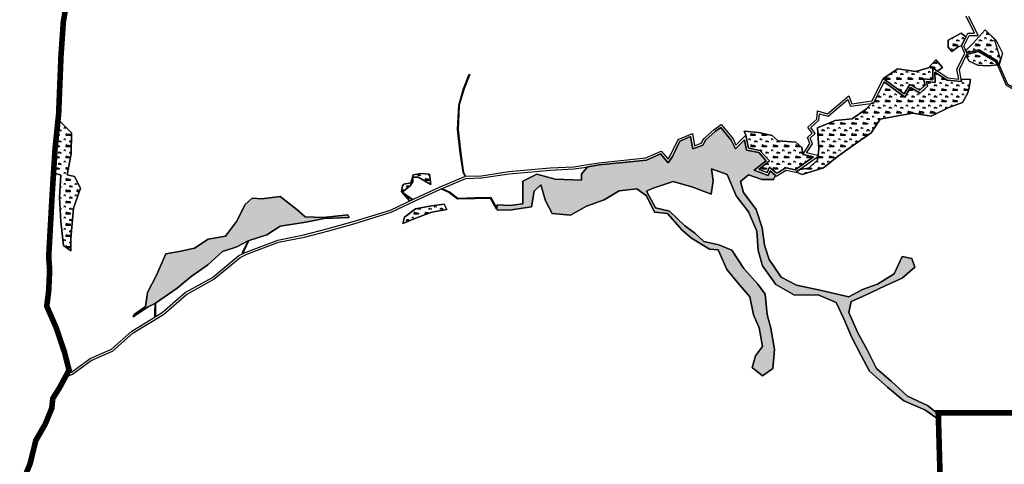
# Model space of a CAD drawing. Extents: x -23778 to 2010688, y -9045 to 873115.
# Tile 3 of 23: x 2001927 to 2005435, y 854028 to 855612. Entities that reach past the tile are written whole.
import ezdxf

# ---------------------------------------------------------------- set-up
doc = ezdxf.new("R2010")
doc.units = 0
doc.header["$MEASUREMENT"] = 0
doc.linetypes.add('PHANTOM2', pattern=[1.25, 0.625, -0.125, 0.125, -0.125, 0.125, -0.125])
for name, color, linetype in [('ce-prop-main', 4, 'PHANTOM2'), ('ce-wtln-abfp', 1, 'Continuous'), ('ce-wtln-ajrs', 1, 'Continuous'), ('ce-wtln-ipdt-nard', 3, 'Continuous'), ('ce-wtln-patt', 8, 'Continuous')]:
    doc.layers.add(name, color=color, linetype=linetype)
pattern_1 = [(0, (12, 0.8), (40, 40), [6, -1.2, 1.6, -1.2, 6, -24]), (0, (10, 2), (40, 40), [4, -3, 6, -3, 4, -20]), (0, (24, 18), (40, 40), [5, -2, 5, -28]), (0, (4, 26), (40, 40), [2, -4, 2, -32]), (90, (8, 26), (-40, 40), [3.6, -36.4]), (90, (20, 2), (-40, 40), [4, -36]), (90, (30, 18), (-40, 40), [4, -36]), (45, (25.2, 1.6), (0, 40), [4, -52.5685425]), (135, (14.8, 1.6), (-40, 4e-15), [4, -52.5685425]), (63.4349488, (24, 1.8), (2e-09, 40), [4, -85.4427191]), (75.96375653, (22, 2), (1e-09, 39.999999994), [4, -160.92422504]), (75.96375653, (32, 18), (1e-09, 39.999999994), [3.2, -161.72422504]), (75.96375653, (8.8, 26), (1e-09, 39.999999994), [2.8, -162.12422504]), (104.03624347, (18, 2), (-1e-09, 39.999999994), [4, -160.92422504]), (104.03624347, (28, 18), (-1e-09, 39.999999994), [3.2, -161.72422504]), (104.03624347, (7.2, 26), (-1e-09, 39.999999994), [2.8, -162.12422504]), (116.5650512, (16, 1.8), (-2e-08, 40), [4, -85.4426719])]

msp = doc.modelspace()

# ---------------------------------------------------------------- hatches: boundary and pattern name
at = {"layer": 'ce-wtln-patt'}
h = msp.add_hatch(dxfattribs=at)
h.set_pattern_fill('GRASS2', color=256, scale=40)
h.set_pattern_definition(pattern_1)
h.paths.add_polyline_path([(2005297.8, 855550.9), (2005281.7, 855564.7), (2005235, 855539.5), (2005235.5, 855514.9), (2005248.6, 855498.9), (2005272.4, 855516.5), (2005282.1, 855518.9)])
h = msp.add_hatch(dxfattribs=at)
h.set_pattern_fill('GRASS2', color=256, scale=40)
h.set_pattern_definition(pattern_1)
h.paths.add_polyline_path([(2005400.7, 855543.1), (2005367.1, 855575.8), (2005323.9, 855528.4), (2005298, 855502.8), (2005301.8, 855494.2), (2005344.3, 855504.7), (2005407.4, 855466.7), (2005416.5, 855452), (2005422.1, 855471.9)])
h = msp.add_hatch(dxfattribs=at)
h.set_pattern_fill('GRASS2', color=256, scale=40)
h.set_pattern_definition(pattern_1)
h.paths.add_polyline_path([(2005403.7, 855463), (2005343.5, 855499.4), (2005301.1, 855488.9), (2005298.8, 855484), (2005310.1, 855464.8), (2005340.4, 855449.9), (2005376.6, 855448.4), (2005410.9, 855451.5)])
h = msp.add_hatch(dxfattribs=at)
h.set_pattern_fill('GRASS2', color=256, scale=40)
h.set_pattern_definition(pattern_1)
h.paths.add_polyline_path([(2005147.1, 855402.3), (2005180.3, 855397.7), (2005179.9, 855440.5), (2005196.4, 855429.6), (2005202.1, 855432.2), (2005215, 855442.6), (2005190.6, 855469.8), (2005164.9, 855440.4), (2005118.7, 855427.4), (2005055.5, 855437.7), (2005003.8, 855402.6), (2005078.2, 855348), (2005098.4, 855381.4), (2005133.7, 855360.9), (2005153, 855378.7)])
h = msp.add_hatch(dxfattribs=at)
h.set_pattern_fill('GRASS2', color=256, scale=40)
h.set_pattern_definition(pattern_1)
h.paths.add_polyline_path([(2005304.3, 855349.7), (2005308.3, 855364.7), (2005314.2, 855399.2), (2005281.1, 855400.7), (2005282.6, 855392.2), (2005231, 855397.1), (2005188, 855425.6), (2005188.3, 855388.6), (2005157.7, 855392.8), (2005161.9, 855376.1), (2005134.8, 855351.1), (2005101.2, 855370.5), (2005080.6, 855336.3), (2005006.7, 855390.6), (2004969.2, 855315.4), (2004962.4, 855314.5), (2004944.2, 855295), (2004893.5, 855259.7), (2004832.7, 855252.8), (2004769.6, 855226.9), (2004774.9, 855153.3), (2004771.6, 855128.2), (2004774, 855127.6), (2004771.3, 855125.6), (2004769.5, 855112.3), (2004737.8, 855083), (2004706.7, 855079.2), (2004695.3, 855071), (2004697.7, 855068.3), (2004714.5, 855060.3), (2004791, 855084.5), (2004840, 855123.7), (2004885.5, 855156.7), (2004961.2, 855209.3), (2004993.2, 855258.4), (2005043, 855267.3), (2005109.4, 855279.7), (2005174.2, 855268.9), (2005237.6, 855299.3), (2005285.8, 855317)])
h = msp.add_hatch(dxfattribs=at)
h.set_pattern_fill('GRASS2', color=256, scale=40)
h.set_pattern_definition(pattern_1)
h.paths.add_polyline_path([(2002143.4, 855012.5), (2002122.8, 855053.7), (2002096.4, 855059.1), (2002110.5, 855134), (2002112.3, 855209.1), (2002069, 855251.6), (2002058.6, 855151.4), (2002053.1, 855065.7), (2002073.9, 855058.4), (2002069.2, 854978.9), (2002073.4, 854893.8), (2002083.6, 854808.1), (2002109.7, 854788.7), (2002109.8, 854832.7), (2002118.5, 854940.3)])
h = msp.add_hatch(dxfattribs=at)
h.set_pattern_fill('GRASS2', color=256, scale=40)
h.set_pattern_definition(pattern_1)
h.paths.add_polyline_path([(2003760.6, 855000.9), (2003783.9, 855024), (2003800.4, 854967.4), (2003823.9, 854922.3), (2003890.1, 854916.3), (2003946.6, 854947.7), (2004009.9, 854970.7), (2004063.4, 855002.4), (2004126.3, 855009.6), (2004160.5, 854984.6), (2004189, 854926.5), (2004235.7, 854922.3), (2004287.8, 854862.9), (2004321.1, 854833.8), (2004384.8, 854795.2), (2004415.7, 854791.9), (2004446.4, 854721.9), (2004486, 854674.9), (2004528.2, 854624.6), (2004542, 854561.3), (2004561.7, 854514.1), (2004573.8, 854448.3), (2004549, 854415), (2004537, 854373.6), (2004574.2, 854343.6), (2004610.9, 854369.3), (2004615.9, 854437.4), (2004603.1, 854513.5), (2004589.7, 854561.7), (2004583.7, 854633.9), (2004556.8, 854669.9), (2004507.1, 854726.4), (2004464.2, 854790.8), (2004417.6, 854810.7), (2004364.8, 854822.5), (2004333, 854851.6), (2004296, 854879.2), (2004242, 854929.9), (2004192.6, 854942.5), (2004160.5, 855001.9), (2004180.1, 855011.1), (2004255.1, 855035.6), (2004324.9, 855015.9), (2004391.3, 854990.7), (2004397.8, 855037.9), (2004392, 855081.3), (2004448, 855060.7), (2004479.4, 854984.3), (2004524.2, 854928.4), (2004553.2, 854859.2), (2004558.8, 854790.1), (2004574, 854735.1), (2004620.8, 854669), (2004688, 854630.9), (2004772.1, 854632.2), (2004836.5, 854605), (2004863.4, 854546.5), (2004892, 854479.7), (2004925.1, 854415.5), (2004954.6, 854359.7), (2005019.5, 854302.9), (2005077.3, 854254.9), (2005151.7, 854222.7), (2005195, 854193.1), (2005200.8, 854185.5), (2005200.3, 854206.7), (2005161.8, 854237.4), (2005090.8, 854270.5), (2005032.2, 854323.9), (2004980.3, 854370), (2004946.6, 854436.1), (2004913.7, 854497), (2004881.4, 854568.6), (2004889.1, 854608.6), (2004940.3, 854630.5), (2005010.3, 854664.7), (2005071, 854691.9), (2005115.9, 854730.7), (2005105.3, 854761.3), (2005071.6, 854768.1), (2005043.2, 854707.4), (2004983.2, 854670), (2004930.2, 854651.6), (2004881.7, 854625.4), (2004773, 854650.4), (2004694.3, 854666.6), (2004640.4, 854694.7), (2004597.4, 854757.7), (2004581.2, 854809.3), (2004572.4, 854870.6), (2004551.4, 854936.7), (2004506.5, 854996.5), (2004495.3, 855035.6), (2004524.3, 855059.8), (2004571.1, 855043.5), (2004613.1, 855042.7), (2004620.2, 855057.6), (2004601.4, 855073.5), (2004594.3, 855057.2), (2004544.2, 855076.7), (2004587.2, 855110.1), (2004560.5, 855139.4), (2004516.4, 855147.5), (2004509.1, 855184.2), (2004476.9, 855152), (2004461.8, 855183.5), (2004425.2, 855228.6), (2004406.8, 855215.4), (2004371.8, 855184), (2004360.5, 855165.9), (2004325, 855151.9), (2004317.5, 855196.1), (2004279.1, 855179.7), (2004253.3, 855125.5), (2004238.1, 855102.1), (2004210.7, 855134), (2004159.8, 855112.5), (2004077.6, 855103.8), (2003991.5, 855094.8), (2003950.5, 855087.7), (2003929.1, 855062.2), (2003928.5, 855040.5), (2003835.5, 855044.7), (2003769.7, 855061.6), (2003719.4, 855036.8), (2003719.7, 854955.9), (2003673.4, 854950.5), (2003628.8, 854952.6), (2003627.7, 854940.3), (2003628, 854933.2), (2003680, 854935.2), (2003751, 854945.5)])
h = msp.add_hatch(dxfattribs=at)
h.set_pattern_fill('GRASS2', color=256, scale=40)
h.set_pattern_definition(pattern_1)
h.paths.add_polyline_path([(2004714.1, 855156.7), (2004692.6, 855176.1), (2004629.3, 855181.2), (2004608.2, 855199.4), (2004559.9, 855210.9), (2004508.6, 855215.1), (2004514, 855200.5), (2004523.2, 855154.4), (2004564.6, 855146.8), (2004598.9, 855109.1), (2004560.3, 855079.1), (2004590, 855067.5), (2004598.4, 855086.6), (2004623.8, 855065.1), (2004629.2, 855068.2), (2004657.2, 855084.3), (2004690.1, 855077.1), (2004755, 855123.8), (2004716.9, 855132.6)], flags=17)
h = msp.add_hatch(dxfattribs=at)
h.set_pattern_fill('GRASS2', color=256, scale=40)
h.set_pattern_definition(pattern_1)
h.paths.add_polyline_path([(2003327.7, 855051.3), (2003346.4, 855051.6), (2003391.9, 855024.8), (2003387.8, 855062), (2003356.8, 855064.7), (2003329.5, 855060.2), (2003321.2, 855031), (2003295.6, 855026.6), (2003290.7, 855020.6), (2003287.1, 855000.3), (2003316, 854966.7), (2003326.7, 854971.7), (2003290.4, 854998.3), (2003318.8, 855020.1), (2003327.7, 855034.9)])
h = msp.add_hatch(dxfattribs=at)
h.set_pattern_fill('GRASS2', color=256, scale=40)
h.set_pattern_definition(pattern_1)
h.paths.add_polyline_path([(2002597.9, 854739.1), (2002650, 854786.5), (2002701.5, 854802.9), (2002741.6, 854824.2), (2002808.3, 854846), (2002855.5, 854876.5), (2002946.7, 854891.1), (2003011.9, 854904.6), (2003101.4, 854907.8), (2003096.4, 854917.2), (2003008.1, 854907.8), (2002943.8, 854909.6), (2002915.1, 854936.6), (2002855.6, 854982), (2002790.4, 854974.4), (2002755.4, 854976.8), (2002730.4, 854954.3), (2002699.2, 854893.8), (2002660.1, 854841.1), (2002598.5, 854830.5), (2002550.4, 854798), (2002501.6, 854787.4), (2002447.7, 854777.9), (2002414.3, 854702.1), (2002383, 854640.6), (2002375.3, 854590.1), (2002335.7, 854562.1), (2002332.1, 854553.5), (2002384.6, 854589.8), (2002410.6, 854601.8), (2002488.6, 854656.1), (2002538, 854696.9)])
h = msp.add_hatch(dxfattribs=at)
h.set_pattern_fill('GRASS2', color=256, scale=40)
h.set_pattern_definition(pattern_1)
h.paths.add_polyline_path([(2003449.6, 854936.2), (2003439, 854955.1), (2003394.1, 854949.6), (2003337, 854938.6), (2003297.7, 854908.9), (2003292.2, 854885.9), (2003344.5, 854907.4), (2003395.6, 854926.5)])

# ---------------------------------------------------------------- linework, layer by layer
at = {"layer": 'ce-prop-main', "color": 10, "linetype": 'Continuous', "flags": 128}
for points in [[(2001937.3, 853963.8, 20, 20, 0), (2001964.4, 854030.5, 20, 20, 0), (2001984.6, 854112.7, 20, 20, 0), (2002018.1, 854170.9, 20, 20, 0), (2002041.6, 854228, 20, 20, 0), (2002045.2, 854262.6, 20, 20, 0), (2002069.6, 854301.7, 20, 20, 0), (2002103.2, 854363.7, 20, 20, 0), (2002087.4, 854426.1, 20, 20, 0), (2002057.7, 854514.1, 20, 20, 0), (2002023.7, 854591.8, 20, 20, 0), (2002025.8, 854608, 20, 20, 0), (2002030.7, 854646.8, 20, 20, 0), (2002034.1, 854721.9, 20, 20, 0), (2002030.6, 854766.7, 20, 20, 0), (2002043.7, 855001.6, 20, 20, 0), (2002053.4, 855153.5, 20, 20, 0), (2002066, 855274.6, 20, 20, 0), (2002074.6, 855485.9, 20, 20, 0), (2002082.8, 855604.9, 20, 20, 0), (2002093.9, 855669.7, 20, 20, 0)], [(2005937.2, 853992.5, 20, 20, 0), (2005809.9, 854302.1, 20, 20, 0), (2005463, 854211.1, 20, 20, 0), (2005199.9, 854211.1, 20, 20, 0), (2005213.8, 853714.6, 20, 20, 0)]]:
    msp.add_lwpolyline(points, format="xyseb", dxfattribs=at)
at = {"layer": 'ce-wtln-abfp'}
msp.add_line((2003625.1, 854938.8), (2003627.7, 854940.3), dxfattribs=at)
for points in [[(2001932.7, 853963.7), (2001959.8, 854030.4), (2001980.1, 854112.9), (2002013.7, 854171.5), (2002036.9, 854227.6), (2002040.5, 854262.6), (2002065.4, 854302.5), (2002098.1, 854362.7), (2002082.7, 854423.1), (2002053.2, 854510.7), (2002018.8, 854589.4), (2002025.8, 854645.6), (2002029.2, 854720.2), (2002025.8, 854765), (2002038.9, 855000.3), (2002048.6, 855152.3), (2002061.2, 855273.4), (2002069.8, 855484.6), (2002078, 855603.8), (2002089.4, 855670)], [(2002098.8, 855666.1), (2002087.9, 855602.6), (2002079.8, 855484), (2002071.1, 855272.6), (2002058.6, 855151.4), (2002048.9, 854999.7), (2002035.8, 854765.1), (2002039.2, 854720.4), (2002035.8, 854644.8), (2002029, 854590.9), (2002062.5, 854514.3), (2002092.3, 854425.9), (2002108.7, 854361.4), (2002074.1, 854297.5), (2002050.2, 854259.3), (2002046.7, 854225.2), (2002022.7, 854167), (2001989.4, 854109.2), (2001969.4, 854027.3)], [(2002098.5, 854342.5), (2002115.5, 854349.2), (2002182.4, 854398.6), (2002258.3, 854431.4), (2002331.4, 854496.2), (2002440.1, 854562.4), (2002521.9, 854633.5), (2002618.4, 854687.7), (2002712.2, 854765), (2002737, 854776.8), (2002849, 854819.5), (2002941.6, 854837.5), (2003024, 854859.3), (2003117.6, 854885.2), (2003250.9, 854926.7), (2003339, 854968.6), (2003426.2, 855008.6), (2003516.9, 855046.9), (2003572.8, 855048.6), (2003671, 855063.7), (2003818.2, 855076), (2003902.7, 855080.6), (2003945.8, 855086.9), (2003991.5, 855094.8), (2004159.8, 855112.5), (2004210.7, 855134), (2004238.1, 855102.1), (2004253.3, 855125.5), (2004279.1, 855179.7), (2004317.5, 855196.1), (2004325, 855151.9), (2004360.5, 855165.9), (2004371.8, 855184), (2004406.8, 855215.4), (2004425.2, 855228.6), (2004461.8, 855183.5), (2004476.9, 855152), (2004509.1, 855184.2), (2004516.4, 855147.5), (2004560.5, 855139.4), (2004587.2, 855110.1), (2004544.2, 855076.7), (2004594.3, 855057.2), (2004601.4, 855073.5), (2004622.9, 855055.3), (2004658.5, 855075.8), (2004691.9, 855068.6), (2004774, 855127.6), (2004730, 855137.8), (2004751.7, 855170.4), (2004743.6, 855190.8), (2004761.3, 855207.2), (2004746.3, 855228.3), (2004774.9, 855254.7), (2004777.1, 855277.1), (2004807.6, 855268.3), (2004878, 855327.6), (2004887, 855304.2), (2004969.2, 855315.4), (2005006.7, 855390.6), (2005080.6, 855336.3), (2005101.2, 855370.5), (2005134.8, 855351.1), (2005161.9, 855376.1), (2005157.7, 855392.8), (2005188.3, 855388.6), (2005188, 855425.6), (2005231, 855397.1), (2005282.6, 855392.2), (2005274.9, 855434.6), (2005302.7, 855492.1), (2005290.9, 855518.7), (2005309.8, 855556.7), (2005342.2, 855555.6), (2005309.1, 855623.6)], [(2002104.4, 854353.4), (2002111.5, 854356.2), (2002178.4, 854405.6), (2002254, 854438.2), (2002326.6, 854502.6), (2002435.4, 854568.9), (2002517.2, 854640), (2002613.9, 854694.3), (2002707.9, 854771.8), (2002733.9, 854784.1), (2002846.8, 854827.2), (2002939.8, 854845.3), (2003021.9, 854867.1), (2003115.3, 854892.9), (2003248, 854934.1), (2003335.6, 854975.9), (2003423, 855016), (2003515.1, 855054.8), (2003572.1, 855056.6), (2003670, 855071.6), (2003817.7, 855084), (2003901.9, 855088.5), (2003944.5, 855094.8), (2003990.4, 855102.7), (2004157.7, 855120.3), (2004212.9, 855143.6), (2004237.2, 855115.4), (2004246.3, 855129.4), (2004273.2, 855185.9), (2004323.7, 855207.5), (2004331.3, 855163), (2004355.2, 855172.4), (2004365.6, 855189.2), (2004401.8, 855221.7), (2004426.7, 855239.5), (2004468.6, 855187.8), (2004479.2, 855165.6), (2004514, 855200.5), (2004523.2, 855154.4), (2004564.6, 855146.8), (2004598.9, 855109.1), (2004560.3, 855079.1), (2004590, 855067.5), (2004598.4, 855086.6), (2004623.8, 855065.1), (2004657.2, 855084.3), (2004690.1, 855077.1), (2004755, 855123.8), (2004716.9, 855132.6), (2004742.7, 855171.3), (2004734.1, 855193), (2004750.7, 855208.3), (2004735.7, 855229.5), (2004767.3, 855258.5), (2004770.1, 855287.5), (2004805.7, 855277.2), (2004881.5, 855341), (2004892.2, 855313), (2004964, 855322.8), (2005003.8, 855402.6), (2005078.2, 855348), (2005098.4, 855381.4), (2005133.7, 855360.9), (2005153, 855378.7), (2005147.1, 855402.3), (2005180.3, 855397.7), (2005179.9, 855440.5), (2005233.8, 855404.8), (2005272.8, 855401.1), (2005266.5, 855435.8), (2005293.9, 855492.3), (2005282.1, 855518.9), (2005305, 855564.9), (2005329.2, 855564), (2005299.8, 855624.6)], [(2005491.1, 855352.7), (2005468.1, 855363.7), (2005443.2, 855378.1), (2005413.1, 855447.2), (2005412.1, 855449.7), (2005403.7, 855463), (2005343.5, 855499.4), (2005301.1, 855488.9)], [(2005493.3, 855357.2), (2005470.5, 855368.1), (2005447.1, 855381.6), (2005417.7, 855449.2), (2005416.5, 855452), (2005407.4, 855466.7), (2005344.3, 855504.7), (2005301.8, 855494.2)], [(2003429.1, 855009.9), (2003457.4, 854996.8), (2003487, 854973.7), (2003548.6, 854975.3), (2003603.8, 854976.8), (2003625.1, 854938.8)], [(2003432.9, 855011.4), (2003461.5, 854998.2), (2003488, 854976.7), (2003548.5, 854978.3), (2003605.5, 854979.9), (2003627.7, 854940.3)], [(2002086.1, 854399.9), (2002087.1, 854400.3)]]:
    msp.add_lwpolyline(points, dxfattribs=at)
at = {"layer": 'ce-wtln-ajrs'}
for points in [[(2005282.1, 855518.9), (2005272.4, 855516.5), (2005248.6, 855498.9), (2005235.5, 855514.9), (2005235, 855539.5), (2005281.7, 855564.7), (2005297.8, 855550.9), (2005282.1, 855518.9)], [(2005405.7, 855538.3), (2005428.2, 855493.5), (2005416.5, 855452), (2005407.4, 855466.7), (2005344.3, 855504.7), (2005301.8, 855494.2), (2005298, 855502.7), (2005297.1, 855502), (2005323.9, 855528.4), (2005367.1, 855575.8), (2005405.7, 855538.3)], [(2005410.9, 855451.5), (2005376.6, 855448.4), (2005340.4, 855449.9), (2005310.1, 855464.8), (2005298.8, 855484), (2005301.1, 855488.9), (2005343.5, 855499.4), (2005403.7, 855463), (2005410.9, 855451.5)], [(2005215, 855442.6), (2005202.1, 855432.2), (2005196.4, 855429.6), (2005179.9, 855440.5), (2005180.3, 855397.7), (2005147.1, 855402.3), (2005153, 855378.7), (2005133.7, 855360.9), (2005098.4, 855381.4), (2005078.2, 855348), (2005003.8, 855402.6), (2005055.5, 855437.7), (2005118.7, 855427.4), (2005164.9, 855440.4), (2005190.6, 855469.8), (2005215, 855442.6)], [(2005231, 855397.1), (2005282.6, 855392.2), (2005281.1, 855400.7), (2005314.2, 855399.2), (2005308.3, 855364.7), (2005304.3, 855349.7), (2005285.8, 855317), (2005237.6, 855299.3), (2005174.2, 855268.9), (2005109.4, 855279.7), (2005043, 855267.3), (2004993.2, 855258.4), (2004961.2, 855209.3), (2004885.5, 855156.7), (2004840, 855123.7), (2004791, 855084.5), (2004714.5, 855060.3), (2004697.7, 855068.3), (2004695.3, 855071), (2004706.7, 855079.2), (2004737.8, 855083), (2004769.5, 855112.3), (2004771.3, 855125.6), (2004774, 855127.6), (2004771.6, 855128.2), (2004774.9, 855153.3), (2004769.6, 855226.9), (2004832.7, 855252.8), (2004893.5, 855259.7), (2004944.2, 855295), (2004962.4, 855314.5), (2004969.2, 855315.4), (2005006.7, 855390.6), (2005080.6, 855336.3), (2005101.2, 855370.5), (2005134.8, 855351.1), (2005161.9, 855376.1), (2005157.7, 855392.8), (2005188.3, 855388.6), (2005188, 855425.6), (2005231, 855397.1)], [(2002069, 855252.3), (2002073.9, 855246.8), (2002112.3, 855209.1), (2002110.5, 855134), (2002096.4, 855059.1), (2002122.8, 855053.7), (2002143.4, 855012.5), (2002118.5, 854940.3), (2002109.8, 854832.7), (2002109.7, 854788.7), (2002083.6, 854808.1), (2002073.4, 854893.8), (2002069.2, 854978.9), (2002073.9, 855058.4), (2002053.1, 855065.7), (2002058.6, 855151.4), (2002069, 855252.3)], [(2004461.8, 855183.5), (2004476.9, 855152), (2004509.1, 855184.2), (2004516.4, 855147.5), (2004560.5, 855139.4), (2004587.2, 855110.1), (2004544.2, 855076.7), (2004594.3, 855057.2), (2004601.4, 855073.5), (2004620.2, 855057.6), (2004613.1, 855042.7), (2004571.1, 855043.5), (2004524.3, 855059.8), (2004495.3, 855035.6), (2004506.5, 854996.5), (2004551.4, 854936.7), (2004572.4, 854870.6), (2004581.2, 854809.3), (2004597.4, 854757.7), (2004640.4, 854694.7), (2004694.3, 854666.6), (2004773, 854650.4), (2004881.7, 854625.4), (2004930.2, 854651.6), (2004983.2, 854670), (2005043.2, 854707.4), (2005071.6, 854768.1), (2005105.3, 854761.3), (2005115.9, 854730.7), (2005071, 854691.9), (2005010.3, 854664.7), (2004940.3, 854630.5), (2004889.1, 854608.6), (2004881.4, 854568.6), (2004913.7, 854497), (2004946.6, 854436.1), (2004980.3, 854370), (2005032.2, 854323.9), (2005090.8, 854270.5), (2005161.8, 854237.4), (2005200.3, 854206.7), (2005200.8, 854185.5), (2005195, 854193.1), (2005151.7, 854222.7), (2005077.3, 854254.9), (2005019.5, 854302.9), (2004954.6, 854359.7), (2004925.1, 854415.5), (2004892, 854479.7), (2004863.4, 854546.5), (2004836.5, 854605), (2004772.1, 854632.2), (2004688, 854630.9), (2004620.8, 854669), (2004574, 854735.1), (2004558.8, 854790.1), (2004553.2, 854859.2), (2004524.2, 854928.4), (2004479.4, 854984.3), (2004448, 855060.7), (2004392, 855081.3), (2004397.8, 855037.9), (2004391.3, 854990.7), (2004324.9, 855015.9), (2004255.1, 855035.6), (2004180.1, 855011.1), (2004160.5, 855001.9), (2004192.6, 854942.5), (2004242, 854929.9), (2004296, 854879.2), (2004333, 854851.6), (2004364.8, 854822.5), (2004417.6, 854810.7), (2004464.2, 854790.8), (2004507.1, 854726.4), (2004556.8, 854669.9), (2004583.7, 854633.9), (2004589.7, 854561.7), (2004603.1, 854513.5), (2004615.9, 854437.4), (2004610.9, 854369.3), (2004574.2, 854343.6), (2004537, 854373.6), (2004549, 854415), (2004573.8, 854448.3), (2004561.7, 854514.1), (2004542, 854561.3), (2004528.2, 854624.6), (2004486, 854674.9), (2004446.4, 854721.9), (2004415.7, 854791.9), (2004384.8, 854795.2), (2004321.1, 854833.8), (2004287.8, 854862.9), (2004235.7, 854922.3), (2004189, 854926.5), (2004160.5, 854984.6), (2004126.3, 855009.6), (2004063.4, 855002.4), (2004009.9, 854970.7), (2003946.6, 854947.7), (2003890.1, 854916.3), (2003823.9, 854922.3), (2003800.4, 854967.4), (2003783.9, 855024), (2003760.6, 855000.9), (2003751, 854945.5), (2003680, 854935.2), (2003628, 854933.2), (2003627.7, 854940.3), (2003628.8, 854952.6), (2003673.4, 854950.5), (2003719.7, 854955.9), (2003719.4, 855036.8), (2003769.7, 855061.6), (2003835.5, 855044.7), (2003928.5, 855040.5), (2003929.1, 855062.2), (2003950.5, 855087.7), (2003991.5, 855094.8), (2004077.6, 855103.8), (2004159.8, 855112.5), (2004210.7, 855134), (2004238.1, 855102.1), (2004253.3, 855125.5), (2004279.1, 855179.7), (2004317.5, 855196.1), (2004325, 855151.9), (2004360.5, 855165.9), (2004371.8, 855184), (2004406.8, 855215.4), (2004425.2, 855228.6), (2004461.8, 855183.5)], [(2004755, 855123.8), (2004690.1, 855077.1), (2004657.2, 855084.3), (2004629.2, 855068.2), (2004623.8, 855065.1), (2004598.4, 855086.6), (2004590, 855067.5), (2004560.3, 855079.1), (2004598.9, 855109.1), (2004564.6, 855146.8), (2004523.2, 855154.4), (2004514, 855200.5), (2004508.6, 855215.1), (2004559.9, 855210.9), (2004608.2, 855199.4), (2004629.3, 855181.2), (2004692.6, 855176.1), (2004714.1, 855156.7), (2004716.9, 855132.6), (2004755, 855123.8)], [(2003316, 854966.7), (2003287.1, 855000.3), (2003290.7, 855020.6), (2003295.6, 855026.6), (2003321.2, 855031), (2003329.5, 855060.2), (2003356.8, 855064.7), (2003387.8, 855062), (2003391.9, 855024.8), (2003346.4, 855051.6), (2003327.7, 855051.3), (2003327.7, 855034.9), (2003318.8, 855020.1), (2003290.4, 854998.3), (2003326.7, 854971.7), (2003316, 854966.7)], [(2002335.7, 854562.1), (2002375.3, 854590.1), (2002383, 854640.6), (2002414.3, 854702.1), (2002447.7, 854777.9), (2002501.6, 854787.4), (2002550.4, 854798), (2002598.5, 854830.5), (2002660.1, 854841.1), (2002699.2, 854893.8), (2002730.4, 854954.3), (2002755.4, 854976.8), (2002790.4, 854974.4), (2002855.6, 854982), (2002915.1, 854936.6), (2002943.8, 854909.6), (2003008.1, 854907.8), (2003096.4, 854917.2), (2003101.4, 854907.8), (2003011.9, 854904.6), (2002946.7, 854891.1), (2002855.5, 854876.5), (2002808.3, 854846), (2002741.6, 854824.2), (2002701.5, 854802.9), (2002650, 854786.5), (2002597.9, 854739.1), (2002538, 854696.9), (2002488.6, 854656.1), (2002410.6, 854601.8), (2002384.6, 854589.8), (2002332.1, 854553.5), (2002335.7, 854562.1)], [(2003297.7, 854908.9), (2003337, 854938.6), (2003394.1, 854949.6), (2003439, 854955.1), (2003449.6, 854936.2), (2003395.6, 854926.5), (2003344.5, 854907.4), (2003292.2, 854885.9), (2003297.7, 854908.9)]]:
    msp.add_lwpolyline(points, close=True, dxfattribs=at)
at = {"layer": 'ce-wtln-ajrs', "color": 2, "flags": 128}
for points in [[(2005297.8, 855550.9), (2005281.7, 855564.7), (2005235, 855539.5), (2005235.5, 855514.9), (2005248.6, 855498.9), (2005272.4, 855516.5), (2005282.1, 855518.9)], [(2005400.7, 855543.1), (2005367.1, 855575.8), (2005323.9, 855528.4), (2005298, 855502.8), (2005301.8, 855494.2), (2005344.3, 855504.7), (2005407.4, 855466.7), (2005416.5, 855452), (2005422.1, 855471.9)], [(2005403.7, 855463), (2005343.5, 855499.4), (2005301.1, 855488.9), (2005298.8, 855484), (2005310.1, 855464.8), (2005340.4, 855449.9), (2005376.6, 855448.4), (2005410.9, 855451.5)], [(2005147.1, 855402.3), (2005180.3, 855397.7), (2005179.9, 855440.5), (2005196.4, 855429.6), (2005202.1, 855432.2), (2005215, 855442.6), (2005190.6, 855469.8), (2005164.9, 855440.4), (2005118.7, 855427.4), (2005055.5, 855437.7), (2005003.8, 855402.6), (2005078.2, 855348), (2005098.4, 855381.4), (2005133.7, 855360.9), (2005153, 855378.7)], [(2005304.3, 855349.7), (2005308.3, 855364.7), (2005314.2, 855399.2), (2005281.1, 855400.7), (2005282.6, 855392.2), (2005231, 855397.1), (2005188, 855425.6), (2005188.3, 855388.6), (2005157.7, 855392.8), (2005161.9, 855376.1), (2005134.8, 855351.1), (2005101.2, 855370.5), (2005080.6, 855336.3), (2005006.7, 855390.6), (2004969.2, 855315.4), (2004962.4, 855314.5), (2004944.2, 855295), (2004893.5, 855259.7), (2004832.7, 855252.8), (2004769.6, 855226.9), (2004774.9, 855153.3), (2004771.6, 855128.2), (2004774, 855127.6), (2004771.3, 855125.6), (2004769.5, 855112.3), (2004737.8, 855083), (2004706.7, 855079.2), (2004695.3, 855071), (2004697.7, 855068.3), (2004714.5, 855060.3), (2004791, 855084.5), (2004840, 855123.7), (2004885.5, 855156.7), (2004961.2, 855209.3), (2004993.2, 855258.4), (2005043, 855267.3), (2005109.4, 855279.7), (2005174.2, 855268.9), (2005237.6, 855299.3), (2005285.8, 855317)], [(2002143.4, 855012.5), (2002122.8, 855053.7), (2002096.4, 855059.1), (2002110.5, 855134), (2002112.3, 855209.1), (2002069, 855251.6), (2002058.6, 855151.4), (2002053.1, 855065.7), (2002073.9, 855058.4), (2002069.2, 854978.9), (2002073.4, 854893.8), (2002083.6, 854808.1), (2002109.7, 854788.7), (2002109.8, 854832.7), (2002118.5, 854940.3)], [(2003760.6, 855000.9), (2003783.9, 855024), (2003800.4, 854967.4), (2003823.9, 854922.3), (2003890.1, 854916.3), (2003946.6, 854947.7), (2004009.9, 854970.7), (2004063.4, 855002.4), (2004126.3, 855009.6), (2004160.5, 854984.6), (2004189, 854926.5), (2004235.7, 854922.3), (2004287.8, 854862.9), (2004321.1, 854833.8), (2004384.8, 854795.2), (2004415.7, 854791.9), (2004446.4, 854721.9), (2004486, 854674.9), (2004528.2, 854624.6), (2004542, 854561.3), (2004561.7, 854514.1), (2004573.8, 854448.3), (2004549, 854415), (2004537, 854373.6), (2004574.2, 854343.6), (2004610.9, 854369.3), (2004615.9, 854437.4), (2004603.1, 854513.5), (2004589.7, 854561.7), (2004583.7, 854633.9), (2004556.8, 854669.9), (2004507.1, 854726.4), (2004464.2, 854790.8), (2004417.6, 854810.7), (2004364.8, 854822.5), (2004333, 854851.6), (2004296, 854879.2), (2004242, 854929.9), (2004192.6, 854942.5), (2004160.5, 855001.9), (2004180.1, 855011.1), (2004255.1, 855035.6), (2004324.9, 855015.9), (2004391.3, 854990.7), (2004397.8, 855037.9), (2004392, 855081.3), (2004448, 855060.7), (2004479.4, 854984.3), (2004524.2, 854928.4), (2004553.2, 854859.2), (2004558.8, 854790.1), (2004574, 854735.1), (2004620.8, 854669), (2004688, 854630.9), (2004772.1, 854632.2), (2004836.5, 854605), (2004863.4, 854546.5), (2004892, 854479.7), (2004925.1, 854415.5), (2004954.6, 854359.7), (2005019.5, 854302.9), (2005077.3, 854254.9), (2005151.7, 854222.7), (2005195, 854193.1), (2005200.8, 854185.5), (2005200.3, 854206.7), (2005161.8, 854237.4), (2005090.8, 854270.5), (2005032.2, 854323.9), (2004980.3, 854370), (2004946.6, 854436.1), (2004913.7, 854497), (2004881.4, 854568.6), (2004889.1, 854608.6), (2004940.3, 854630.5), (2005010.3, 854664.7), (2005071, 854691.9), (2005115.9, 854730.7), (2005105.3, 854761.3), (2005071.6, 854768.1), (2005043.2, 854707.4), (2004983.2, 854670), (2004930.2, 854651.6), (2004881.7, 854625.4), (2004773, 854650.4), (2004694.3, 854666.6), (2004640.4, 854694.7), (2004597.4, 854757.7), (2004581.2, 854809.3), (2004572.4, 854870.6), (2004551.4, 854936.7), (2004506.5, 854996.5), (2004495.3, 855035.6), (2004524.3, 855059.8), (2004571.1, 855043.5), (2004613.1, 855042.7), (2004620.2, 855057.6), (2004601.4, 855073.5), (2004594.3, 855057.2), (2004544.2, 855076.7), (2004587.2, 855110.1), (2004560.5, 855139.4), (2004516.4, 855147.5), (2004509.1, 855184.2), (2004476.9, 855152), (2004461.8, 855183.5), (2004425.2, 855228.6), (2004406.8, 855215.4), (2004371.8, 855184), (2004360.5, 855165.9), (2004325, 855151.9), (2004317.5, 855196.1), (2004279.1, 855179.7), (2004253.3, 855125.5), (2004238.1, 855102.1), (2004210.7, 855134), (2004159.8, 855112.5), (2004077.6, 855103.8), (2003991.5, 855094.8), (2003950.5, 855087.7), (2003929.1, 855062.2), (2003928.5, 855040.5), (2003835.5, 855044.7), (2003769.7, 855061.6), (2003719.4, 855036.8), (2003719.7, 854955.9), (2003673.4, 854950.5), (2003628.8, 854952.6), (2003627.7, 854940.3), (2003628, 854933.2), (2003680, 854935.2), (2003751, 854945.5)], [(2004714.1, 855156.7), (2004692.6, 855176.1), (2004629.3, 855181.2), (2004608.2, 855199.4), (2004559.9, 855210.9), (2004508.6, 855215.1), (2004514, 855200.5), (2004523.2, 855154.4), (2004564.6, 855146.8), (2004598.9, 855109.1), (2004560.3, 855079.1), (2004590, 855067.5), (2004598.4, 855086.6), (2004623.8, 855065.1), (2004629.2, 855068.2), (2004657.2, 855084.3), (2004690.1, 855077.1), (2004755, 855123.8), (2004716.9, 855132.6)], [(2003327.7, 855051.3), (2003346.4, 855051.6), (2003391.9, 855024.8), (2003387.8, 855062), (2003356.8, 855064.7), (2003329.5, 855060.2), (2003321.2, 855031), (2003295.6, 855026.6), (2003290.7, 855020.6), (2003287.1, 855000.3), (2003316, 854966.7), (2003326.7, 854971.7), (2003290.4, 854998.3), (2003318.8, 855020.1), (2003327.7, 855034.9)], [(2002597.9, 854739.1), (2002650, 854786.5), (2002701.5, 854802.9), (2002741.6, 854824.2), (2002808.3, 854846), (2002855.5, 854876.5), (2002946.7, 854891.1), (2003011.9, 854904.6), (2003101.4, 854907.8), (2003096.4, 854917.2), (2003008.1, 854907.8), (2002943.8, 854909.6), (2002915.1, 854936.6), (2002855.6, 854982), (2002790.4, 854974.4), (2002755.4, 854976.8), (2002730.4, 854954.3), (2002699.2, 854893.8), (2002660.1, 854841.1), (2002598.5, 854830.5), (2002550.4, 854798), (2002501.6, 854787.4), (2002447.7, 854777.9), (2002414.3, 854702.1), (2002383, 854640.6), (2002375.3, 854590.1), (2002335.7, 854562.1), (2002332.1, 854553.5), (2002384.6, 854589.8), (2002410.6, 854601.8), (2002488.6, 854656.1), (2002538, 854696.9)], [(2003449.6, 854936.2), (2003439, 854955.1), (2003394.1, 854949.6), (2003337, 854938.6), (2003297.7, 854908.9), (2003292.2, 854885.9), (2003344.5, 854907.4), (2003395.6, 854926.5)]]:
    msp.add_lwpolyline(points, close=True, dxfattribs=at)
at = {"layer": 'ce-wtln-ipdt-nard', "flags": 128}
for points in [[(2003514.2, 855054.4), (2003506.8, 855067.4), (2003496.5, 855136.6), (2003487.3, 855220.6), (2003491.5, 855307.6), (2003508.4, 855367.1), (2003528.8, 855417.8), (2003530.6, 855417), (2003510.3, 855366.4), (2003493.5, 855307.3), (2003489.3, 855220.7), (2003498.5, 855136.9), (2003508.8, 855068.1), (2003516, 855055.3)], [(2002720.1, 854778.3), (2002723.7, 854788.8), (2002740.7, 854824.7), (2002742.5, 854823.8), (2002725.6, 854788.1), (2002722, 854777.7)], [(2002408.7, 854553.3), (2002409.1, 854569), (2002409.6, 854601.8), (2002411.6, 854601.8), (2002411.1, 854569), (2002410.7, 854553.2)]]:
    msp.add_lwpolyline(points, close=True, dxfattribs=at)

doc.saveas('drawing.dxf')
